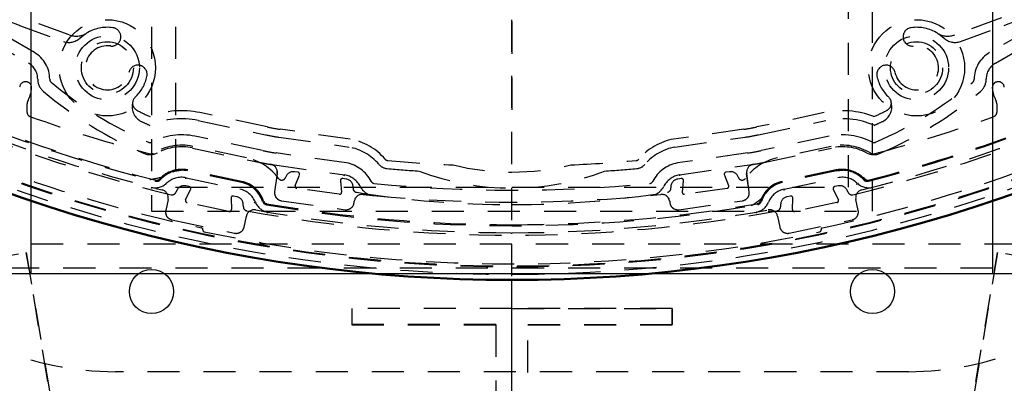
# Model space of a CAD drawing. Extents: x -7591 to -2491, y 6498 to 10061.
# Tile 79 of 125: x -5246 to -5123, y 9184 to 9229. Entities that reach past the tile are written whole.
import ezdxf

# ---------------------------------------------------------------- set-up
doc = ezdxf.new("R2010")
doc.units = 0
doc.header["$MEASUREMENT"] = 0
doc.linetypes.add('HIDDEN', pattern=[7, 4, -3])
doc.layers.get('0').update_dxf_attribs({"linetype": 'CONTINUOUS'})
doc.layers.add('LE_ALL', color=7, linetype='CONTINUOUS', lineweight=50)
doc.layers.add('LE_HIDDEN', color=7, linetype='CONTINUOUS')
doc.layers.add('LE_RED', color=1, linetype='CONTINUOUS')

msp = doc.modelspace()

# ---------------------------------------------------------------- linework, layer by layer
for p, q in [((-5244.29, 9197.8), (-5244.29, 9246.8)), ((-5124.29, 9246.8), (-5124.29, 9197.8)), ((-5400.29, 9197.8), (-4968.29, 9197.8)), ((-5184.29, 9148.43), (-5184.29, 9196.97)), ((-5184.29, 9148.43), (-5184.29, 9196.97))]:
    msp.add_line(p, q)
msp.add_lwpolyline([(-3319.19, 8334.81, 0.111006), (-4057.65, 9007.3, 0.000315), (-4060.15, 9008.72, 0.005079), (-4100.61, 9031.15, 0.000315), (-4103.13, 9032.51, 0.252871), (-6267.97, 9031.15, 0.005079), (-6308.43, 9008.72, 0.111325), (-7049.39, 8334.81)], format="xyb")
for radius, start, end in [(2396.87, 31.73211, 148.26789), (2391.87, 31.73211, 148.26789), (2372, 31.75, 148.25), (2370, 31.79835, 148.20165), (2345, 32.74999, 147.24999), (2266.16, 35.00882, 144.99118), (2258.06, 35.00886, 144.99114), (2247.11, 35.0089, 144.9911)]:
    msp.add_arc((-5184.29, 7028.43), radius, start, end)
at = {"layer": 'LE_ALL'}
msp.add_lwpolyline([(-5284.18, 9225.78, 0.288392), (-5084.4, 9225.78, 0.257807), (-5082.29, 9229.59), (-5082.29, 9252.27, 0.257806), (-5084.4, 9256.07, 0.288392), (-5284.18, 9256.07, 0.257808), (-5286.29, 9252.27), (-5286.29, 9229.59, 0.257806), (-5284.18, 9225.78)], format="xyb", dxfattribs=at)
at = {"layer": 'LE_HIDDEN', "color": 1, "linetype": 'HIDDEN'}
for p, q in [((-5184.29, 9148.43), (-5184.29, 9373.43)), ((-5184.29, 9264.19), (-5184.29, 9216.44)), ((-5239.57, 9227.53), (-5245.39, 9229.65)), ((-5239.57, 9227.53), (-5245.39, 9229.65)), ((-5123.19, 9229.65), (-5129.01, 9227.53)), ((-5123.19, 9229.65), (-5129.01, 9227.53)), ((-5245.74, 9228.71), (-5240.26, 9226.72)), ((-5245.74, 9228.71), (-5240.26, 9226.72)), ((-5128.32, 9226.72), (-5122.84, 9228.71)), ((-5128.31, 9226.72), (-5122.84, 9228.71)), ((-5249.86, 9227.04), (-5244.64, 9224.02)), ((-5249.86, 9227.04), (-5244.64, 9224.02)), ((-5123.94, 9224.02), (-5118.72, 9227.04)), ((-5123.94, 9224.02), (-5118.72, 9227.04)), ((-5244.8, 9217.84), (-5244.8, 9218.93)), ((-5244.8, 9217.84), (-5244.8, 9218.93)), ((-5123.78, 9218.93), (-5123.78, 9217.84)), ((-5123.78, 9218.93), (-5123.78, 9217.84)), ((-5214.86, 9216.05), (-5223.25, 9217.84)), ((-5214.86, 9216.05), (-5223.24, 9217.84)), ((-5145.33, 9217.84), (-5153.72, 9216.05)), ((-5145.33, 9217.84), (-5153.72, 9216.05)), ((-5223.45, 9216.86), (-5215.07, 9215.07)), ((-5223.45, 9216.86), (-5215.07, 9215.07)), ((-5153.51, 9215.07), (-5145.13, 9216.86)), ((-5153.51, 9215.07), (-5145.13, 9216.86)), ((-5204.47, 9214.53), (-5213.24, 9215.77)), ((-5204.47, 9214.53), (-5213.24, 9215.77)), ((-5155.34, 9215.77), (-5164.11, 9214.53)), ((-5155.34, 9215.77), (-5164.11, 9214.53)), ((-5213.38, 9214.78), (-5204.63, 9213.55)), ((-5213.38, 9214.78), (-5204.63, 9213.55)), ((-5163.95, 9213.55), (-5155.2, 9214.78)), ((-5163.95, 9213.55), (-5155.2, 9214.78)), ((-5217.41, 9212.2), (-5224.14, 9213.63)), ((-5217.41, 9212.2), (-5224.14, 9213.63)), ((-5204.95, 9211.57), (-5213.74, 9212.81)), ((-5204.95, 9211.57), (-5213.73, 9212.81)), ((-5144.44, 9213.63), (-5151.17, 9212.2)), ((-5144.44, 9213.63), (-5151.17, 9212.2)), ((-5213.94, 9211.32), (-5205.19, 9210.09)), ((-5213.94, 9211.32), (-5205.19, 9210.09)), ((-5211.01, 9210.4), (-5211.45, 9210.47)), ((-5211.01, 9210.4), (-5211.45, 9210.47)), ((-5163.39, 9210.09), (-5154.64, 9211.32)), ((-5163.39, 9210.09), (-5154.64, 9211.32)), ((-5157.13, 9210.47), (-5157.57, 9210.4)), ((-5157.13, 9210.47), (-5157.57, 9210.4)), ((-5143.79, 9210.57), (-5143.01, 9210.65)), ((-5143.79, 9210.57), (-5143.01, 9210.65)), ((-5224.97, 9209.72), (-5218.25, 9208.29)), ((-5224.97, 9209.72), (-5218.25, 9208.29)), ((-5212.51, 9209.85), (-5212.56, 9209.74)), ((-5212.51, 9209.85), (-5212.56, 9209.74)), ((-5211.34, 9208.75), (-5210.81, 9210.06)), ((-5211.34, 9208.75), (-5210.81, 9210.06)), ((-5205.7, 9209.35), (-5205.56, 9207.93)), ((-5205.7, 9209.35), (-5205.56, 9207.93)), ((-5204.98, 9209.56), (-5205.42, 9209.62)), ((-5204.98, 9209.56), (-5205.42, 9209.62)), ((-5205.22, 9209.94), (-5205.19, 9210.09)), ((-5205.22, 9209.94), (-5205.19, 9210.09)), ((-5163.16, 9209.62), (-5163.6, 9209.56)), ((-5163.16, 9209.62), (-5163.6, 9209.56)), ((-5163.39, 9210.09), (-5163.36, 9209.94)), ((-5163.39, 9210.09), (-5163.36, 9209.94)), ((-5163.02, 9207.93), (-5162.88, 9209.35)), ((-5163.02, 9207.93), (-5162.87, 9209.35)), ((-5157.77, 9210.06), (-5157.24, 9208.75)), ((-5157.77, 9210.06), (-5157.24, 9208.75)), ((-5156.02, 9209.74), (-5156.07, 9209.85)), ((-5156.02, 9209.74), (-5156.07, 9209.85)), ((-5150.33, 9208.29), (-5143.61, 9209.72)), ((-5150.33, 9208.29), (-5143.61, 9209.72)), ((-5226.12, 9208.16), (-5226.26, 9207.88)), ((-5226.12, 9208.16), (-5226.26, 9207.88)), ((-5225.03, 9206.98), (-5224.4, 9208.26)), ((-5225.03, 9206.98), (-5224.4, 9208.26)), ((-5224.58, 9208.61), (-5225.01, 9208.7)), ((-5224.57, 9208.61), (-5225.01, 9208.7)), ((-5205.84, 9207.66), (-5211.15, 9208.4)), ((-5205.84, 9207.66), (-5211.15, 9208.4)), ((-5157.43, 9208.4), (-5162.74, 9207.66)), ((-5157.43, 9208.4), (-5162.74, 9207.66)), ((-5144.18, 9208.26), (-5143.55, 9206.98)), ((-5144.18, 9208.26), (-5143.55, 9206.98)), ((-5143.57, 9208.7), (-5144, 9208.61)), ((-5143.57, 9208.7), (-5144, 9208.61)), ((-5142.32, 9207.88), (-5142.46, 9208.16)), ((-5142.32, 9207.88), (-5142.46, 9208.16)), ((-5219.36, 9207.18), (-5219.31, 9205.76)), ((-5219.36, 9207.18), (-5219.31, 9205.76)), ((-5218.62, 9207.34), (-5219.06, 9207.44)), ((-5218.62, 9207.34), (-5219.06, 9207.44)), ((-5149.52, 9207.44), (-5149.96, 9207.34)), ((-5149.52, 9207.44), (-5149.96, 9207.34)), ((-5149.27, 9205.76), (-5149.22, 9207.18)), ((-5149.27, 9205.76), (-5149.22, 9207.18)), ((-5219.61, 9205.51), (-5224.85, 9206.62)), ((-5219.61, 9205.51), (-5224.85, 9206.62)), ((-5217.82, 9206.08), (-5217.83, 9206.4)), ((-5217.82, 9206.08), (-5217.83, 9206.4)), ((-5150.75, 9206.4), (-5150.76, 9206.08)), ((-5150.75, 9206.4), (-5150.76, 9206.08)), ((-5143.73, 9206.62), (-5148.97, 9205.51)), ((-5143.73, 9206.62), (-5148.97, 9205.51)), ((-5184.29, 9202.72), (-5184.29, 9202.87)), ((-5184.29, 9202.72), (-5184.29, 9202.87)), ((-5072.29, 9201.43), (-5296.29, 9201.43)), ((-5072.29, 9201.43), (-5296.29, 9201.43)), ((-5836.62, 9101), (-5244.91, 9200.39)), ((-5236.41, 9149.79), (-5244.91, 9200.39)), ((-5132.17, 9149.79), (-5123.67, 9200.39)), ((-4531.96, 9101), (-5123.67, 9200.39)), ((-5184.29, 9148.43), (-5184.29, 9193.43)), ((-5184.29, 9193.43), (-5164.29, 9193.43)), ((-5164.29, 9193.43), (-5164.29, 9191.43)), ((-5186.29, 9191.43), (-5204.29, 9191.43)), ((-5186.29, 9191.43), (-5186.29, 9150.43)), ((-5182.29, 9191.43), (-5164.29, 9191.43)), ((-5182.29, 9150.43), (-5182.29, 9191.43)), ((-5134.79, 9185.54), (-5233.79, 9185.54))]:
    msp.add_line(p, q, dxfattribs=at)
for points in [[(-7153.76, 8297.61, -0.254675), (-5186.29, 9371.43), (-5186.29, 9290.46), (-5204.29, 9290.46), (-5204.29, 9288.46), (-5184.29, 9288.43), (-5164.29, 9288.46), (-5164.29, 9290.46), (-5182.29, 9290.46)], [(-7153.76, 8297.61, -0.254675), (-5186.29, 9371.43), (-5186.29, 9290.43), (-5204.29, 9290.43)], [(-5182.29, 9290.46), (-5182.29, 9371.43, -0.254675), (-3214.82, 8297.61), (-3480.59, 8126.66, 0.078205), (-3900.25, 8596.86), (-3840.14, 8670.42, 0.172955), (-5182.29, 9150.43), (-5182.29, 9191.4), (-5164.29, 9191.4), (-5164.29, 9193.4), (-5184.29, 9193.43), (-5204.29, 9193.4), (-5204.29, 9191.4), (-5186.29, 9191.4), (-5186.29, 9150.43, 0.172955), (-6528.44, 8670.42)], [(-5096.79, 9333.54), (-5096.79, 9223.54, -0.414214), (-5134.79, 9185.54)], [(-5284.18, 9225.78, 0.288392), (-5084.4, 9225.78, 0.257807), (-5082.29, 9229.59), (-5082.29, 9252.27, 0.257806), (-5084.4, 9256.07, 0.288392), (-5284.18, 9256.07, 0.257808), (-5286.29, 9252.27), (-5286.29, 9229.59, 0.257806), (-5284.18, 9225.78)], [(-5227.95, 9273.66, 0.04931), (-5261.64, 9261.7, 0.175441), (-5263.33, 9260.01), (-5269.52, 9246.72, 0.094659), (-5269.52, 9235.14), (-5263.33, 9221.85, 0.175441), (-5261.64, 9220.16, 0.04931), (-5227.95, 9208.2)], [(-5227.95, 9273.66, 0.04931), (-5261.64, 9261.7, 0.175441), (-5263.33, 9260.01), (-5269.52, 9246.72, 0.094659), (-5269.52, 9235.14), (-5263.33, 9221.85, 0.175441), (-5261.64, 9220.16, 0.04931), (-5227.95, 9208.2)], [(-5284.89, 9229.11, 0.257807), (-5284.1, 9227.67), (-5283.31, 9227.17, 0.288476), (-5085.22, 9227.2), (-5084.48, 9227.67, 0.257723), (-5083.69, 9229.11), (-5083.69, 9252.74)], [(-5284.89, 9229.11, 0.257807), (-5284.1, 9227.67), (-5283.31, 9227.17, 0.288476), (-5085.22, 9227.2), (-5084.48, 9227.67, 0.257723), (-5083.68, 9229.11), (-5083.68, 9252.74)], [(-5241.99, 9222.02, 0.268832), (-5243.89, 9225.32), (-5249.11, 9228.34, 0.22718), (-5252.38, 9228.59), (-5253.15, 9228.59)], [(-5241.99, 9222.02, 0.268832), (-5243.89, 9225.32), (-5249.11, 9228.34, 0.22718), (-5252.38, 9228.59), (-5253.15, 9228.59)], [(-5115.43, 9228.59), (-5116.2, 9228.59, 0.22718), (-5119.47, 9228.34), (-5124.69, 9225.32, 0.268832), (-5126.59, 9222.02)], [(-5115.43, 9228.59), (-5116.2, 9228.59, 0.22718), (-5119.47, 9228.34), (-5124.69, 9225.32, 0.268832), (-5126.59, 9222.02)], [(-5140.63, 9208.2, 0.04931), (-5106.94, 9220.16, 0.175442), (-5105.25, 9221.85), (-5102.97, 9226.74)], [(-5140.63, 9208.2, 0.04931), (-5106.94, 9220.16, 0.175442), (-5105.25, 9221.85), (-5102.97, 9226.74)], [(-5264.39, 9221.77, 0.173187), (-5263.21, 9220.57, 0.053212), (-5226.82, 9207.61, 0.351559), (-5226.26, 9207.88)], [(-5264.39, 9221.77, 0.173187), (-5263.21, 9220.57, 0.053212), (-5226.82, 9207.61, 0.351559), (-5226.26, 9207.88)], [(-5243.49, 9222.02, 0.223163), (-5242.77, 9220.48, 0.07165), (-5230.27, 9212.77, 0.226784), (-5228.55, 9212.83)], [(-5243.49, 9222.02, 0.223163), (-5242.77, 9220.48, 0.07165), (-5230.27, 9212.77, 0.226784), (-5228.55, 9212.83)], [(-5142.32, 9207.88, 0.351559), (-5141.76, 9207.61, 0.053212), (-5105.37, 9220.57, 0.173187), (-5104.19, 9221.77)], [(-5142.32, 9207.88, 0.351559), (-5141.76, 9207.61, 0.053212), (-5105.37, 9220.57, 0.173187), (-5104.19, 9221.77)], [(-5140.03, 9212.83, 0.226784), (-5138.31, 9212.77, 0.07165), (-5125.81, 9220.48, 0.223163), (-5125.09, 9222.02)], [(-5140.03, 9212.83, 0.226784), (-5138.31, 9212.77, 0.07165), (-5125.81, 9220.48, 0.223163), (-5125.09, 9222.02)], [(-5231.33, 9219.75, 0.51899), (-5231.1, 9218.13, 0.009592), (-5229.47, 9217.34)], [(-5231.33, 9219.75, 0.51899), (-5231.1, 9218.13, 0.009592), (-5229.47, 9217.34)], [(-5139.11, 9217.34, 0.009592), (-5137.48, 9218.13, 0.518997), (-5137.25, 9219.75)], [(-5139.11, 9217.34, 0.009592), (-5137.48, 9218.13, 0.518997), (-5137.25, 9219.75)], [(-5244.8, 9217.84, 0.316285), (-5244.47, 9217.37, 0.022123), (-5229.46, 9212.71, 0.206042), (-5229.07, 9212.77)], [(-5244.8, 9217.84, 0.316285), (-5244.47, 9217.37, 0.022123), (-5229.46, 9212.71, 0.206042), (-5229.07, 9212.77)], [(-5139.51, 9212.77, 0.206042), (-5139.12, 9212.71, 0.022123), (-5124.11, 9217.37, 0.316285), (-5123.78, 9217.84)], [(-5139.51, 9212.77, 0.206042), (-5139.12, 9212.71, 0.022123), (-5124.11, 9217.37, 0.316285), (-5123.78, 9217.84)], [(-5215.41, 9213.1), (-5223.87, 9214.9, 0.174686), (-5229.24, 9214.16)], [(-5215.41, 9213.1), (-5223.87, 9214.9, 0.174686), (-5229.24, 9214.16)], [(-5139.34, 9214.16, 0.174687), (-5144.71, 9214.9), (-5153.17, 9213.1)], [(-5139.34, 9214.16, 0.174687), (-5144.71, 9214.9), (-5153.17, 9213.1)], [(-5224.18, 9213.43), (-5215.72, 9211.63, 0.012812), (-5214.42, 9211.39)], [(-5224.18, 9213.43), (-5215.72, 9211.63, 0.012812), (-5214.42, 9211.39)], [(-5154.84, 9212.81), (-5163.63, 9211.57, 0.231948), (-5166.71, 9209.28)], [(-5154.84, 9212.81), (-5163.63, 9211.57, 0.231948), (-5166.71, 9209.28)], [(-5154.16, 9211.39, 0.012812), (-5152.86, 9211.63), (-5144.4, 9213.43)], [(-5154.16, 9211.39, 0.012812), (-5152.86, 9211.63), (-5144.4, 9213.43)], [(-5200.13, 9212.04, 0.197252), (-5199.79, 9211.87, 0.011776), (-5191.64, 9211.33, 0.122361), (-5176.94, 9211.33, 0.011776), (-5168.79, 9211.87, 0.197251), (-5168.45, 9212.04)], [(-5200.13, 9212.04, 0.197252), (-5199.79, 9211.87, 0.011776), (-5191.64, 9211.33, 0.122361), (-5176.94, 9211.33, 0.011776), (-5168.79, 9211.87, 0.197251), (-5168.45, 9212.04)], [(-5215.3, 9206.82, 0.265688), (-5218.04, 9209.27), (-5224.76, 9210.69, 0.265688), (-5228.26, 9209.57)], [(-5215.3, 9206.82, 0.265688), (-5218.04, 9209.27), (-5224.76, 9210.69, 0.265688), (-5228.26, 9209.57)], [(-5215.42, 9206.78, 0.265688), (-5218.07, 9209.14), (-5224.79, 9210.57, 0.265688), (-5228.17, 9209.49)], [(-5215.42, 9206.78, 0.265688), (-5218.07, 9209.14), (-5224.79, 9210.57, 0.265688), (-5228.16, 9209.49)], [(-5140.32, 9209.57, 0.265688), (-5143.82, 9210.69), (-5150.54, 9209.27, 0.265688), (-5153.28, 9206.82)], [(-5140.32, 9209.57, 0.265688), (-5143.82, 9210.69), (-5150.54, 9209.27, 0.265688), (-5153.28, 9206.82)], [(-5140.41, 9209.49, 0.265688), (-5143.79, 9210.57), (-5150.51, 9209.14, 0.265688), (-5153.16, 9206.78)], [(-5140.41, 9209.49, 0.265688), (-5143.79, 9210.57), (-5150.51, 9209.14, 0.265688), (-5153.16, 9206.78)], [(-5213.58, 9210.27), (-5213.91, 9207.98, 0.414214), (-5213.05, 9206.85), (-5205.13, 9205.74, 0.414214), (-5204, 9206.59), (-5203.98, 9206.79)], [(-5213.58, 9210.27), (-5213.91, 9207.98, 0.414214), (-5213.05, 9206.85), (-5205.13, 9205.74, 0.414214), (-5204, 9206.59), (-5203.97, 9206.79)], [(-5164.6, 9206.79), (-5164.58, 9206.59, 0.414214), (-5163.45, 9205.74), (-5155.53, 9206.85, 0.414214), (-5154.67, 9207.98), (-5155, 9210.27)], [(-5164.6, 9206.79), (-5164.58, 9206.59, 0.414214), (-5163.45, 9205.74), (-5155.53, 9206.85, 0.414214), (-5154.67, 9207.98), (-5154.99, 9210.27)], [(-5204.13, 9208.46, 0.398035), (-5203.71, 9207.92, 0.03976), (-5184.29, 9206.37, 0.03976), (-5164.87, 9207.92, 0.398035), (-5164.45, 9208.46)], [(-5204.12, 9208.46, 0.398035), (-5203.71, 9207.92, 0.03976), (-5184.29, 9206.37, 0.03976), (-5164.87, 9207.92, 0.398035), (-5164.45, 9208.46)], [(-5227.22, 9207.02), (-5227.51, 9205.65, 0.414214), (-5226.74, 9204.47), (-5218.91, 9202.81, 0.414214), (-5217.72, 9203.58), (-5217.44, 9204.93)], [(-5227.22, 9207.02), (-5227.51, 9205.65, 0.414214), (-5226.73, 9204.47), (-5218.91, 9202.81, 0.414214), (-5217.72, 9203.58), (-5217.43, 9204.93)], [(-5202.88, 9207.65, 0.001779), (-5201.62, 9207.52, 0.050609), (-5165.7, 9207.65)], [(-5202.88, 9207.65, 0.001779), (-5201.62, 9207.52, 0.050609), (-5165.7, 9207.65)], [(-5151.14, 9204.93), (-5150.86, 9203.58, 0.414214), (-5149.67, 9202.81), (-5141.84, 9204.47, 0.414214), (-5141.07, 9205.65), (-5141.36, 9207.02)], [(-5151.14, 9204.93), (-5150.86, 9203.58, 0.414214), (-5149.67, 9202.81), (-5141.84, 9204.47, 0.414214), (-5141.07, 9205.65), (-5141.36, 9207.02)], [(-5217.82, 9206.08, 0.351559), (-5217.41, 9205.61, 0.091758), (-5151.17, 9205.61, 0.351559), (-5150.76, 9206.08)], [(-5217.82, 9206.08, 0.351559), (-5217.41, 9205.61, 0.091758), (-5151.17, 9205.61, 0.351559), (-5150.76, 9206.08)], [(-5216.28, 9205.71, 0.044276), (-5184.29, 9202.87, 0.044276), (-5152.3, 9205.71)], [(-5216.28, 9205.71, 0.044276), (-5184.29, 9202.87, 0.044276), (-5152.3, 9205.71)]]:
    msp.add_lwpolyline(points, format="xyb", dxfattribs=at)
for points in [[(-5229.29, 9305.54), (-5229.29, 9205.54), (-5139.29, 9205.54), (-5139.29, 9305.54)], [(-5226.29, 9305.54), (-5226.29, 9208.54), (-5142.29, 9208.54), (-5142.29, 9305.54)], [(-5319.29, 9203.43), (-5319.29, 9278.43), (-5314.29, 9283.43), (-5054.29, 9283.43), (-5049.29, 9278.43), (-5049.29, 9203.43), (-5054.29, 9198.43), (-5314.29, 9198.43), (-5319.29, 9203.43)], [(-5054.29, 9198.43), (-5314.29, 9198.43), (-5319.29, 9203.43), (-5319.29, 9278.43), (-5314.29, 9283.43), (-5054.29, 9283.43), (-5049.29, 9278.43), (-5049.29, 9203.43), (-5054.29, 9198.43)], [(-5238.22, 9227.13), (-5237.79, 9227.49), (-5237.41, 9227.74)], [(-5238.22, 9227.13), (-5237.79, 9227.49), (-5237.41, 9227.74)], [(-5131.17, 9227.74), (-5130.79, 9227.49), (-5130.36, 9227.13)], [(-5131.17, 9227.74), (-5130.79, 9227.49), (-5130.36, 9227.13)], [(-5226.59, 9210.47), (-5226.36, 9210.55), (-5225.57, 9210.65)], [(-5226.59, 9210.47), (-5226.36, 9210.55), (-5225.57, 9210.65)], [(-5225, 9209.57), (-5225, 9209.6), (-5224.99, 9209.63), (-5224.98, 9209.65), (-5224.98, 9209.67), (-5224.98, 9209.69), (-5224.97, 9209.71), (-5224.97, 9209.71), (-5224.97, 9209.72)], [(-5225, 9209.57), (-5225, 9209.6), (-5224.99, 9209.63), (-5224.98, 9209.65), (-5224.98, 9209.67), (-5224.98, 9209.69), (-5224.97, 9209.71), (-5224.97, 9209.71), (-5224.97, 9209.72)], [(-5229.28, 9208.53), (-5229.28, 9208.53), (-5229.28, 9208.52), (-5229.29, 9208.51), (-5229.29, 9208.49), (-5229.3, 9208.47), (-5229.3, 9208.44), (-5229.31, 9208.41), (-5229.32, 9208.38)], [(-5229.28, 9208.53), (-5229.28, 9208.53), (-5229.28, 9208.52), (-5229.29, 9208.51), (-5229.29, 9208.49), (-5229.3, 9208.47), (-5229.3, 9208.44), (-5229.31, 9208.41), (-5229.32, 9208.38)], [(-5150.3, 9208.14), (-5150.31, 9208.17), (-5150.31, 9208.2), (-5150.32, 9208.22), (-5150.32, 9208.24), (-5150.33, 9208.26), (-5150.33, 9208.28), (-5150.33, 9208.28), (-5150.33, 9208.29)], [(-5150.3, 9208.14), (-5150.31, 9208.17), (-5150.31, 9208.2), (-5150.32, 9208.22), (-5150.32, 9208.24), (-5150.33, 9208.26), (-5150.33, 9208.28), (-5150.33, 9208.28), (-5150.33, 9208.29)], [(-5141.28, 9208.92), (-5141.26, 9208.94), (-5141.24, 9208.96), (-5141.23, 9208.98), (-5141.21, 9208.99), (-5141.2, 9209.01), (-5141.19, 9209.02), (-5141.18, 9209.02), (-5141.18, 9209.02)], [(-5141.28, 9208.92), (-5141.26, 9208.94), (-5141.24, 9208.96), (-5141.22, 9208.98), (-5141.21, 9208.99), (-5141.2, 9209.01), (-5141.19, 9209.02), (-5141.18, 9209.02), (-5141.18, 9209.02)], [(-5139.26, 9208.38), (-5139.27, 9208.41), (-5139.28, 9208.44), (-5139.28, 9208.47), (-5139.29, 9208.49), (-5139.29, 9208.51), (-5139.3, 9208.52), (-5139.3, 9208.53), (-5139.3, 9208.53)], [(-5139.26, 9208.38), (-5139.27, 9208.41), (-5139.28, 9208.44), (-5139.28, 9208.47), (-5139.29, 9208.49), (-5139.29, 9208.51), (-5139.3, 9208.52), (-5139.3, 9208.53), (-5139.3, 9208.53)], [(-5216.45, 9206.61), (-5216.42, 9206.62), (-5216.39, 9206.63), (-5216.37, 9206.64), (-5216.35, 9206.65), (-5216.33, 9206.66), (-5216.32, 9206.66), (-5216.31, 9206.67), (-5216.31, 9206.67)], [(-5216.45, 9206.61), (-5216.42, 9206.62), (-5216.39, 9206.63), (-5216.37, 9206.64), (-5216.35, 9206.65), (-5216.33, 9206.66), (-5216.32, 9206.66), (-5216.31, 9206.67), (-5216.31, 9206.67)], [(-5215.64, 9207.29), (-5215.58, 9207.24), (-5215.42, 9207.12)], [(-5215.64, 9207.29), (-5215.58, 9207.24), (-5215.42, 9207.12)], [(-5215.47, 9207.12), (-5215.49, 9207.11), (-5215.51, 9207.07), (-5215.48, 9206.94)], [(-5215.47, 9207.12), (-5215.49, 9207.11), (-5215.51, 9207.07), (-5215.48, 9206.94)], [(-5214.82, 9205.3), (-5214.81, 9205.33), (-5214.81, 9205.36), (-5214.8, 9205.38), (-5214.8, 9205.41), (-5214.8, 9205.43), (-5214.79, 9205.44), (-5214.79, 9205.45), (-5214.79, 9205.45)], [(-5214.82, 9205.3), (-5214.81, 9205.33), (-5214.81, 9205.36), (-5214.8, 9205.38), (-5214.8, 9205.41), (-5214.8, 9205.43), (-5214.79, 9205.44), (-5214.79, 9205.45), (-5214.79, 9205.45)], [(-5153.76, 9205.3), (-5153.77, 9205.33), (-5153.77, 9205.36), (-5153.78, 9205.38), (-5153.78, 9205.41), (-5153.78, 9205.43), (-5153.79, 9205.44), (-5153.79, 9205.45), (-5153.79, 9205.45)], [(-5153.76, 9205.3), (-5153.77, 9205.33), (-5153.77, 9205.36), (-5153.78, 9205.38), (-5153.78, 9205.41), (-5153.78, 9205.43), (-5153.79, 9205.44), (-5153.79, 9205.45), (-5153.79, 9205.45)], [(-5836.62, 9101), (-5828.12, 9050.4), (-5836.62, 9101), (-5244.91, 9200.39), (-5236.41, 9149.79)], [(-4540.46, 9050.4), (-4531.96, 9101), (-5123.67, 9200.39), (-5132.17, 9149.79)], [(-5184.29, 9193.43), (-5204.29, 9193.43), (-5204.29, 9191.43)]]:
    msp.add_lwpolyline(points, dxfattribs=at)
for centre, radius in [((-5234.79, 9223.43), 6), ((-5133.79, 9223.43), 6), ((-5234.79, 9223.43), 4), ((-5234.79, 9223.43), 3.25), ((-5234.79, 9223.43), 3.25), ((-5133.79, 9223.43), 4), ((-5133.79, 9223.43), 3.25), ((-5133.79, 9223.43), 3.25)]:
    msp.add_circle(centre, radius, dxfattribs=at)
for centre, radius, start, end in [((-5184.29, 7028.43), 2343, 32.79889, 89.95109), ((-5241.29, 9240.93), 13, 110, -110), ((-5127.29, 9240.93), 13, -70, 70), ((-5127.29, 9240.93), 13, -70, 70), ((-5238.71, 9229.88), 2.5, -110, -58.7088), ((-5238.71, 9229.88), 2.5, -110, -58.7088), ((-5234.79, 9223.43), 5.05, 82.1498, 121.2912), ((-5234.79, 9223.43), 5.05, 82.1498, 121.2912), ((-5234.26, 9227.29), 1.15, -97.8502, 82.1499), ((-5234.26, 9227.29), 1.15, -97.8502, 82.1499), ((-5134.32, 9227.29), 1.15, 97.8502, -82.1499), ((-5134.32, 9227.29), 1.15, 97.8502, -82.1499), ((-5133.79, 9223.43), 5.05, 58.7088, 97.8501), ((-5133.79, 9223.43), 5.05, 58.7088, 97.8501), ((-5129.87, 9229.88), 2.5, -121.2912, -70), ((-5129.87, 9229.88), 2.5, -121.2912, -70), ((-5184.29, 9384.57), 186.88, -122.1741, -57.8078), ((-5184.29, 9384.57), 186.88, -122.1741, -57.8078), ((-5184.29, 9384.57), 185.85, -122.1741, -57.8078), ((-5184.29, 9384.57), 185.85, -122.1741, -57.8078), ((-5239.58, 9228.6), 2, -110, -47.1904), ((-5239.58, 9228.6), 2, -110, -47.1904), ((-5129, 9228.6), 2, -132.8096, -70), ((-5129, 9228.6), 2, -132.8096, -70), ((-5234.79, 9223.43), 2.75, 82.1499, -12.1499), ((-5234.79, 9223.43), 2.75, 82.1499, -12.1499), ((-5133.79, 9223.43), 2.75, -167.8502, 97.8501), ((-5133.79, 9223.43), 2.75, -167.8502, 97.8501), ((-5245.79, 9222.03), 2.3, -0.1888, 60), ((-5245.79, 9222.03), 2.3, -0.1888, 60), ((-5122.79, 9222.03), 2.3, 120, -179.8112), ((-5122.79, 9222.03), 2.3, 120, -179.8112), ((-5233.79, 9223.54), 38, -180, -90), ((-5230.98, 9222.61), 1.15, -12.1498, 167.8502), ((-5230.98, 9222.61), 1.15, -12.1498, 167.8502), ((-5137.6, 9222.61), 1.15, 12.1499, -167.8501), ((-5137.6, 9222.61), 1.15, 12.1499, -167.8501), ((-5245, 9220.95), 0.75, -4.235, 175.7649), ((-5245, 9220.95), 0.75, -4.235, 175.7649), ((-5241.49, 9222.02), 0.5, 179.8112, -129.8681), ((-5241.49, 9222.02), 0.5, 179.8112, -129.8681), ((-5209.76, 9260.01), 50, -129.8682, -113.4753), ((-5209.76, 9260.01), 50, -129.8682, -113.4753), ((-5234.79, 9223.43), 5.05, -46.7191, -12.1499), ((-5234.79, 9223.43), 5.05, -46.7191, -12.1499), ((-5158.82, 9260.01), 50, -66.5247, -50.1318), ((-5158.82, 9260.01), 50, -66.5247, -50.1318), ((-5133.79, 9223.43), 5.05, -167.8501, -133.2809), ((-5133.79, 9223.43), 5.05, -167.8501, -133.2809), ((-5127.09, 9222.02), 0.5, -50.1318, 0.1888), ((-5127.09, 9222.02), 0.5, -50.1318, 0.1888), ((-5123.58, 9220.95), 0.75, 4.235, -175.7649), ((-5123.58, 9220.95), 0.75, 4.235, -175.7649), ((-5184.29, 9384.57), 180.83, -115.1965, -104.2445), ((-5184.29, 9384.57), 180.83, -115.1965, -104.2445), ((-5248.04, 9221.18), 3.8, -27.9165, -4.235), ((-5248.04, 9221.18), 3.8, -27.9165, -4.235), ((-5184.29, 9384.57), 180.82, -75.7557, -64.8031), ((-5184.29, 9384.57), 180.82, -75.7557, -64.8031), ((-5120.54, 9221.18), 3.8, -175.7649, -152.0835), ((-5120.54, 9221.18), 3.8, -175.7649, -152.0835), ((-5243.8, 9218.93), 1, 152.0835, 180), ((-5243.8, 9218.93), 1, 152.0835, 180), ((-5229.7, 9218.55), 2, 166.7437, -115.6872), ((-5229.7, 9218.55), 2, 166.7437, -115.6872), ((-5138.88, 9218.55), 2, -64.3128, 13.256), ((-5138.88, 9218.55), 2, -64.3128, 13.256), ((-5124.78, 9218.93), 1, 0, 27.9165), ((-5124.78, 9218.93), 1, 0, 27.9165), ((-5225.53, 9207.08), 11, 78, 110.9996), ((-5225.53, 9207.08), 11, 78, 110.9996), ((-5143.05, 9207.08), 11, 69.0002, 102), ((-5143.05, 9207.08), 11, 69.0002, 102), ((-5184.29, 9384.57), 180.7, -111.8628, -104.2444), ((-5184.29, 9384.57), 180.7, -111.8628, -104.2444), ((-5209.76, 9260.01), 48, -115.6872, -114.2842), ((-5209.76, 9260.01), 48, -115.6872, -114.2842), ((-5225.53, 9207.08), 10, 78, 113.3578), ((-5225.53, 9207.08), 10, 78, 113.3578), ((-5143.05, 9207.08), 10, 66.642, 102), ((-5143.05, 9207.08), 10, 66.642, 102), ((-5184.29, 9384.57), 180.7, -75.7556, -68.1372), ((-5184.29, 9384.57), 180.7, -75.7556, -68.1372), ((-5158.82, 9260.01), 48, -65.7158, -64.3128), ((-5158.82, 9260.01), 48, -65.7158, -64.3128), ((-5209.95, 9239.14), 23.6, -102, -98), ((-5209.95, 9239.14), 23.6, -102, -98), ((-5158.63, 9239.14), 23.6, -82, -78), ((-5158.63, 9239.14), 23.6, -82, -78), ((-5229.47, 9214.61), 0.5, -113.4753, -62.3647), ((-5229.47, 9214.61), 0.5, -113.4753, -62.3647), ((-5209.95, 9239.14), 24.6, -102, -98), ((-5209.95, 9239.14), 24.6, -102, -98), ((-5205.75, 9207.29), 7.36, 40.2369, 80.0191), ((-5205.75, 9207.29), 7.36, 40.2369, 80.0191), ((-5162.83, 9207.29), 7.36, 99.9809, 139.7631), ((-5162.83, 9207.29), 7.36, 99.9809, 139.7631), ((-5158.63, 9239.14), 24.6, -82, -78), ((-5158.63, 9239.14), 24.6, -82, -78), ((-5139.11, 9214.61), 0.5, -117.6353, -66.5247), ((-5139.1, 9214.61), 0.5, -117.6353, -66.5247), ((-5225.53, 9207.08), 6.7, 78, 121.8445), ((-5225.53, 9207.08), 6.7, 78, 121.8445), ((-5225.53, 9207.08), 6.5, 78, 117.6353), ((-5225.53, 9207.08), 6.5, 78, 117.6353), ((-5210.35, 9236.87), 24.3, -102, -98), ((-5210.35, 9236.87), 24.3, -102, -98), ((-5205.75, 9207.29), 6.36, 40.2369, 79.869), ((-5205.75, 9207.29), 6.36, 40.2369, 79.869), ((-5162.83, 9207.29), 6.36, 100.131, 139.7631), ((-5162.83, 9207.29), 6.36, 100.131, 139.7631), ((-5158.23, 9236.87), 24.3, -82, -78), ((-5158.23, 9236.87), 24.3, -82, -78), ((-5143.05, 9207.08), 6.7, 58.1555, 102), ((-5143.05, 9207.08), 6.7, 58.1555, 102), ((-5143.05, 9207.08), 6.5, 62.3647, 102), ((-5143.05, 9207.08), 6.5, 62.3647, 102), ((-5184.29, 9384.57), 185.2, -110.9619, -102.075), ((-5184.29, 9384.57), 185.2, -110.9619, -102.075), ((-5218.81, 9205.65), 6.7, 36.5174, 78), ((-5218.81, 9205.65), 6.7, 36.5174, 78), ((-5205.75, 9207.29), 4.36, 27.1909, 79.4259), ((-5205.75, 9207.29), 4.36, 27.1909, 79.4259), ((-5149.77, 9205.65), 6.7, 102, 143.4826), ((-5149.77, 9205.65), 6.7, 102, 143.4826), ((-5184.29, 9384.57), 185.2, -77.925, -69.0381), ((-5184.29, 9384.57), 185.2, -77.925, -69.0381), ((-5214.58, 9210.41), 1, -8, 80.9362), ((-5210.35, 9236.87), 25.8, -99.0638, -98), ((-5214.57, 9210.41), 1, -8, 80.9362), ((-5210.35, 9236.87), 25.8, -99.0638, -98), ((-5211.59, 9209.48), 1, 82, 157.9637), ((-5211.59, 9209.48), 1, 82, 157.9637), ((-5211.04, 9210.16), 0.25, -22.0363, 82), ((-5211.04, 9210.16), 0.25, -22.0363, 82), ((-5199.75, 9212.36), 1.5, -139.7631, -95.1294), ((-5199.75, 9212.36), 1.5, -139.7631, -95.1294), ((-5184.29, 9384.57), 174.4, -95.1294, -93.8027), ((-5184.29, 9384.57), 174.4, -95.1294, -93.8027), ((-5184.29, 9240.93), 32.5, -110.8477, -69.1523), ((-5184.29, 9240.93), 32.5, -110.8477, -69.1523), ((-5184.29, 9384.57), 174.4, -86.1973, -84.8706), ((-5184.29, 9384.57), 174.4, -86.1973, -84.8706), ((-5168.83, 9212.36), 1.5, -84.8706, -40.2369), ((-5168.83, 9212.36), 1.5, -84.8706, -40.2369), ((-5157.54, 9210.16), 0.25, 98, -157.9637), ((-5157.54, 9210.16), 0.25, 98, -157.9637), ((-5156.99, 9209.48), 1, 22.0363, 98), ((-5156.99, 9209.48), 1, 22.0363, 98), ((-5154, 9210.41), 1, 99.0638, -172), ((-5154, 9210.41), 1, 99.0638, -172), ((-5158.23, 9236.87), 25.8, -82, -80.9362), ((-5158.23, 9236.87), 25.8, -82, -80.9362), ((-5237.27, 9249.98), 41.23, -79.1498, -76.6629), ((-5237.27, 9249.98), 41.23, -79.1498, -76.6629), ((-5228.71, 9210.21), 0.902, -99.0623, -49.8307), ((-5228.71, 9210.21), 0.902, -99.0623, -49.8307), ((-5228.63, 9209.91), 0.63, -104.2556, -42.4838), ((-5228.63, 9209.91), 0.63, -104.2556, -42.4838), ((-5228.63, 9209.91), 0.5, -104.2444, -42.4838), ((-5228.63, 9209.91), 0.5, -104.2444, -42.4838), ((-5225.53, 9207.08), 2.7, 78, 133.8006), ((-5225.53, 9207.08), 2.7, 78, 133.8006), ((-5213.02, 9209.93), 0.5, -143.4826, -22.0363), ((-5213.02, 9209.93), 0.5, -143.4826, -22.0363), ((-5205.46, 9209.37), 0.25, 82, -173.9637), ((-5205.46, 9209.37), 0.25, 82, -173.9637), ((-5205.75, 9207.29), 2.86, 27.1909, 78.8209), ((-5205.75, 9207.29), 2.86, 27.1909, 78.8209), ((-5205.12, 9208.57), 1, -5.9246, 82), ((-5205.12, 9208.57), 1, -5.9246, 82), ((-5201.43, 9209.51), 0.5, -152.8089, -95.5899), ((-5201.43, 9209.51), 0.5, -152.8089, -95.5899), ((-5167.15, 9209.51), 0.5, -84.4092, -27.1908), ((-5167.15, 9209.51), 0.5, -84.4092, -27.1908), ((-5162.83, 9207.29), 2.86, 101.1791, 152.8091), ((-5162.83, 9207.29), 2.86, 101.1791, 152.8091), ((-5163.46, 9208.57), 1, 98, -174.0753), ((-5163.46, 9208.57), 1, 98, -174.0753), ((-5163.12, 9209.37), 0.25, -6.0362, 98), ((-5163.12, 9209.37), 0.25, -6.0362, 98), ((-5155.56, 9209.93), 0.5, -157.9637, -36.5174), ((-5155.56, 9209.93), 0.5, -157.9637, -36.5174), ((-5143.05, 9207.08), 2.7, 46.1994, 102), ((-5143.05, 9207.08), 2.7, 46.1994, 102), ((-5141.07, 9208.63), 1.28, 30.5081, 66.9961), ((-5141.07, 9208.63), 1.28, 30.5081, 66.9961), ((-5139.95, 9209.91), 0.63, -137.5162, -75.7718), ((-5139.95, 9209.91), 0.63, -137.5162, -75.7718), ((-5139.95, 9209.91), 0.5, -137.5162, -75.7556), ((-5139.95, 9209.91), 0.5, -137.5162, -75.7556), ((-5228.79, 9210.47), 2, -104.3361, -46.1994), ((-5228.79, 9210.47), 2, -104.3361, -46.1994), ((-5228.19, 9207.23), 1, -12, 76.0954), ((-5228.19, 9207.23), 1, -12, 76.0954), ((-5225.22, 9207.72), 1, 78, 153.9638), ((-5225.22, 9207.72), 1, 78, 153.9638), ((-5224.63, 9208.37), 0.25, -26.0362, 78), ((-5224.63, 9208.37), 0.25, -26.0362, 78), ((-5218.81, 9205.65), 2.7, 22.1992, 78), ((-5218.81, 9205.65), 2.7, 22.1992, 78), ((-5211.11, 9208.65), 0.25, 157.9637, -98), ((-5211.11, 9208.65), 0.25, 157.9637, -98), ((-5205.8, 9207.91), 0.25, -98, 6.0363), ((-5205.8, 9207.91), 0.25, -98, 6.0363), ((-5201.43, 9209.51), 2, -152.8091, -95.5916), ((-5201.43, 9209.51), 2, -152.8091, -95.5916), ((-5184.29, 9384.57), 176.4, -95.5905, -84.4095), ((-5184.29, 9384.57), 176.4, -95.5905, -84.4095), ((-5167.15, 9209.51), 2, -84.4095, -27.1909), ((-5167.15, 9209.51), 2, -84.4095, -27.1909), ((-5162.78, 9207.91), 0.25, 173.9638, -82), ((-5162.78, 9207.91), 0.25, 173.9638, -82), ((-5157.47, 9208.65), 0.25, -82, 22.0363), ((-5157.47, 9208.65), 0.25, -82, 22.0363), ((-5149.77, 9205.65), 2.7, 102, 157.8007), ((-5149.77, 9205.65), 2.7, 102, 157.8007), ((-5143.95, 9208.37), 0.25, 102, -153.9638), ((-5143.95, 9208.37), 0.25, 102, -153.9638), ((-5143.36, 9207.72), 1, 26.0362, 102), ((-5143.36, 9207.72), 1, 26.0362, 102), ((-5140.39, 9207.23), 1, 103.9046, -168), ((-5140.39, 9207.23), 1, 103.9046, -168), ((-5139.79, 9210.47), 2, -133.8006, -75.6639), ((-5139.79, 9210.47), 2, -133.8006, -75.6639), ((-5224.8, 9206.87), 0.25, 153.9638, -102), ((-5224.8, 9206.87), 0.25, 153.9638, -102), ((-5219.11, 9207.19), 0.25, 78, -177.9638), ((-5219.11, 9207.19), 0.25, 78, -177.9638), ((-5218.83, 9206.37), 1, 2.0362, 78), ((-5218.83, 9206.37), 1, 2.0362, 78), ((-5214.46, 9207.42), 2, -157.8003, -99.6639), ((-5214.46, 9207.42), 2, -157.8003, -99.6639), ((-5214.82, 9206.98), 0.63, -161.5162, -99.7557), ((-5214.82, 9206.98), 0.63, -161.5162, -99.7557), ((-5214.82, 9206.98), 0.5, -161.5162, -99.7557), ((-5214.82, 9206.98), 0.5, -161.5162, -99.7557), ((-5202.98, 9206.65), 1, 84.0017, 172), ((-5202.98, 9206.65), 1, 84.0017, 172), ((-5165.6, 9206.65), 1, 8, 95.9983), ((-5165.59, 9206.65), 1, 8, 95.9983), ((-5177.95, 9240.07), 41.24, -55.1498, -52.6631), ((-5177.95, 9240.07), 41.24, -55.1498, -52.6631), ((-5154.12, 9207.42), 2, -80.3361, -22.1996), ((-5154.12, 9207.42), 2, -80.3361, -22.1996), ((-5153.76, 9206.98), 0.5, -80.2443, -18.4838), ((-5153.76, 9206.98), 0.5, -80.2443, -18.4838), ((-5153.76, 9206.98), 0.63, -80.2472, -18.4838), ((-5153.76, 9206.98), 0.63, -80.2472, -18.4838), ((-5149.75, 9206.37), 1, 102, 177.9638), ((-5149.75, 9206.37), 1, 102, 177.9638), ((-5149.47, 9207.19), 0.25, -2.0362, 102), ((-5149.47, 9207.19), 0.25, -2.0362, 102), ((-5143.78, 9206.87), 0.25, -78, 26.0362), ((-5143.78, 9206.87), 0.25, -78, 26.0362), ((-5219.56, 9205.75), 0.25, -102, 2.0362), ((-5219.56, 9205.75), 0.25, -102, 2.0362), ((-5216.46, 9204.73), 1, 79.8593, 168), ((-5216.46, 9204.73), 1, 79.8593, 168), ((-5184.29, 9384.57), 180.83, -99.7557, -80.2443), ((-5184.29, 9384.57), 180.83, -99.7557, -80.2443), ((-5184.29, 9384.57), 180.7, -99.7557, -90), ((-5184.29, 9384.57), 180.7, -99.7557, -90), ((-5184.29, 9384.57), 180.7, -90, -80.2443), ((-5184.29, 9384.57), 180.7, -90, -80.2443), ((-5152.12, 9204.73), 1, 12, 100.1407), ((-5152.12, 9204.73), 1, 12, 100.1407), ((-5149.02, 9205.75), 0.25, 177.9638, -78), ((-5149.02, 9205.75), 0.25, 177.9638, -78), ((-5223.07, 9203.27), 0.2, -12.0132, 77.925), ((-5223.07, 9203.27), 0.2, -12.0132, 77.925), ((-5222.68, 9203.19), 0.2, 167.9868, -101.9513), ((-5222.68, 9203.19), 0.2, 167.9868, -101.9513), ((-5184.29, 9384.57), 185.6, -101.9513, -78.0487), ((-5184.29, 9384.57), 185.6, -101.9513, -78.0487), ((-5145.9, 9203.19), 0.2, -78.0487, 12.0132), ((-5145.9, 9203.19), 0.2, -78.0487, 12.0132), ((-5145.51, 9203.27), 0.2, 102.075, -167.9868), ((-5145.51, 9203.27), 0.2, 102.075, -167.9868)]:
    msp.add_arc(centre, radius, start, end, dxfattribs=at)
at = {"layer": 'LE_RED'}
for centre in [(-5229.29, 9195.54), (-5139.29, 9195.54)]:
    msp.add_circle(centre, 2.75, dxfattribs=at)

doc.saveas('drawing.dxf')
